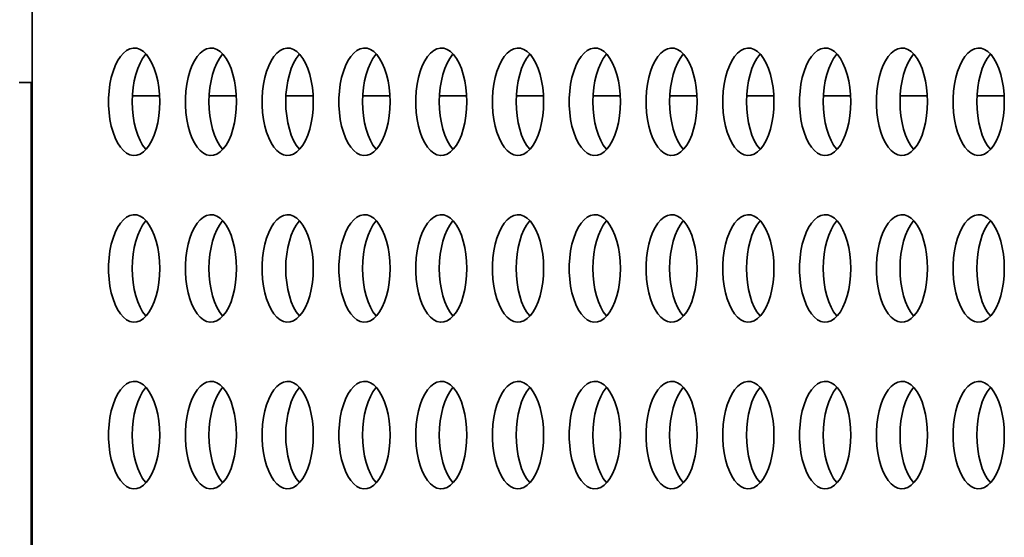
# Model space of a CAD drawing. Header units: millimetres. Extents: x -3920 to 13915, y -406 to 12209.
# Tile 15 of 88: x 368 to 734, y 10010 to 10202. Entities that reach past the tile are written whole.
import ezdxf

# ---------------------------------------------------------------- set-up
doc = ezdxf.new("R2010")
doc.units = ezdxf.units.MM
doc.layers.add('几何体', color=7, linetype='Continuous', lineweight=35)

msp = doc.modelspace()

# ---------------------------------------------------------------- linework, layer by layer
at = {"layer": '几何体'}
for p, q in [((372.952, 10584.293), (372.952, 9809.893)), ((368.169, 10178.895), (372.584, 10178.895)), ((372.584, 9807.762), (372.584, 10178.895)), ((372.952, 10173.895), (372.584, 10173.895)), ((420.327, 10173.895), (410.209, 10173.895)), ((448.864, 10173.895), (438.747, 10173.895)), ((477.401, 10173.895), (467.284, 10173.895)), ((505.938, 10173.895), (495.821, 10173.895)), ((534.475, 10173.895), (524.358, 10173.895)), ((563.013, 10173.895), (552.895, 10173.895)), ((591.549, 10173.895), (581.432, 10173.895)), ((620.086, 10173.895), (609.969, 10173.895)), ((648.624, 10173.895), (638.506, 10173.895)), ((677.161, 10173.895), (667.043, 10173.895)), ((705.698, 10173.895), (695.58, 10173.895)), ((734.234, 10173.895), (724.118, 10173.895))]:
    msp.add_line(p, q, dxfattribs=at)
for points in [[(420.297, 10169.073), (420.382, 10171.738), (420.297, 10174.404), (420.045, 10177.022), (419.628, 10179.546), (419.055, 10181.931), (418.336, 10184.133), (417.483, 10186.115), (416.512, 10187.84), (415.441, 10189.277), (414.289, 10190.402), (413.075, 10191.194), (411.822, 10191.638), (410.552, 10191.727), (409.288, 10191.46), (408.052, 10190.84), (406.866, 10189.88), (405.752, 10188.596), (404.728, 10187.011), (403.815, 10185.154), (403.027, 10183.057), (402.38, 10180.759), (401.884, 10178.299), (401.548, 10175.722), (401.379, 10173.074), (401.379, 10170.403), (401.548, 10167.755), (401.884, 10165.178), (402.38, 10162.718), (403.027, 10160.42), (403.815, 10158.323), (404.728, 10156.465), (405.752, 10154.881), (406.866, 10153.597), (408.052, 10152.636), (409.288, 10152.017), (410.552, 10151.75), (411.822, 10151.839), (413.075, 10152.283), (414.289, 10153.075), (415.441, 10154.199), (416.512, 10155.637), (417.483, 10157.362), (418.336, 10159.343), (419.055, 10161.546), (419.628, 10163.931), (420.045, 10166.455), (420.297, 10169.073)], [(410.154, 10171.738), (410.239, 10174.404), (410.493, 10177.022), (410.909, 10179.546), (411.482, 10181.931), (412.201, 10184.133), (413.053, 10186.115), (414.024, 10187.84), (415.095, 10189.277), (415.269, 10189.472)], [(448.835, 10169.073), (448.92, 10171.738), (448.835, 10174.404), (448.581, 10177.022), (448.165, 10179.546), (447.591, 10181.931), (446.872, 10184.133), (446.02, 10186.115), (445.05, 10187.84), (443.979, 10189.277), (442.826, 10190.402), (441.612, 10191.194), (440.359, 10191.638), (439.089, 10191.727), (437.825, 10191.46), (436.589, 10190.84), (435.402, 10189.88), (434.289, 10188.596), (433.265, 10187.011), (432.353, 10185.154), (431.565, 10183.057), (430.917, 10180.759), (430.421, 10178.299), (430.085, 10175.722), (429.916, 10173.074), (429.916, 10170.403), (430.085, 10167.755), (430.421, 10165.178), (430.917, 10162.718), (431.565, 10160.42), (432.353, 10158.323), (433.265, 10156.465), (434.289, 10154.881), (435.402, 10153.597), (436.589, 10152.636), (437.825, 10152.017), (439.089, 10151.75), (440.359, 10151.839), (441.612, 10152.283), (442.826, 10153.075), (443.979, 10154.199), (445.05, 10155.637), (446.02, 10157.362), (446.872, 10159.343), (447.591, 10161.546), (448.165, 10163.931), (448.581, 10166.455), (448.835, 10169.073)], [(438.691, 10171.738), (438.776, 10174.404), (439.029, 10177.022), (439.446, 10179.546), (440.019, 10181.931), (440.738, 10184.133), (441.591, 10186.115), (442.561, 10187.84), (443.632, 10189.277), (443.805, 10189.472)], [(477.372, 10169.073), (477.457, 10171.738), (477.372, 10174.404), (477.118, 10177.022), (476.701, 10179.546), (476.128, 10181.931), (475.409, 10184.133), (474.557, 10186.115), (473.587, 10187.84), (472.516, 10189.277), (471.363, 10190.402), (470.15, 10191.194), (468.896, 10191.638), (467.626, 10191.727), (466.362, 10191.46), (465.126, 10190.84), (463.94, 10189.88), (462.825, 10188.596), (461.803, 10187.011), (460.889, 10185.154), (460.102, 10183.057), (459.454, 10180.759), (458.958, 10178.299), (458.623, 10175.722), (458.453, 10173.074), (458.453, 10170.403), (458.623, 10167.755), (458.958, 10165.178), (459.454, 10162.718), (460.102, 10160.42), (460.889, 10158.323), (461.803, 10156.465), (462.825, 10154.881), (463.94, 10153.597), (465.126, 10152.636), (466.362, 10152.017), (467.626, 10151.75), (468.896, 10151.839), (470.15, 10152.283), (471.363, 10153.075), (472.516, 10154.199), (473.587, 10155.637), (474.557, 10157.362), (475.409, 10159.343), (476.128, 10161.546), (476.701, 10163.931), (477.118, 10166.455), (477.372, 10169.073)], [(467.228, 10171.738), (467.313, 10174.404), (467.566, 10177.022), (467.983, 10179.546), (468.556, 10181.931), (469.275, 10184.133), (470.128, 10186.115), (471.099, 10187.84), (472.169, 10189.277), (472.342, 10189.472)], [(505.909, 10169.073), (505.993, 10171.738), (505.909, 10174.404), (505.656, 10177.022), (505.239, 10179.546), (504.666, 10181.931), (503.947, 10184.133), (503.094, 10186.115), (502.123, 10187.84), (501.052, 10189.277), (499.9, 10190.402), (498.686, 10191.194), (497.433, 10191.638), (496.163, 10191.727), (494.899, 10191.46), (493.663, 10190.84), (492.477, 10189.88), (491.363, 10188.596), (490.34, 10187.011), (489.426, 10185.154), (488.638, 10183.057), (487.991, 10180.759), (487.495, 10178.299), (487.159, 10175.722), (486.991, 10173.074), (486.991, 10170.403), (487.159, 10167.755), (487.495, 10165.178), (487.991, 10162.718), (488.638, 10160.42), (489.426, 10158.323), (490.34, 10156.465), (491.363, 10154.881), (492.477, 10153.597), (493.663, 10152.636), (494.899, 10152.017), (496.163, 10151.75), (497.433, 10151.839), (498.686, 10152.283), (499.9, 10153.075), (501.052, 10154.199), (502.123, 10155.637), (503.094, 10157.362), (503.947, 10159.343), (504.666, 10161.546), (505.239, 10163.931), (505.656, 10166.455), (505.909, 10169.073)], [(495.765, 10171.738), (495.85, 10174.404), (496.103, 10177.022), (496.521, 10179.546), (497.093, 10181.931), (497.813, 10184.133), (498.664, 10186.115), (499.635, 10187.84), (500.706, 10189.277), (500.88, 10189.472)], [(534.445, 10169.073), (534.53, 10171.738), (534.445, 10174.404), (534.193, 10177.022), (533.776, 10179.546), (533.203, 10181.931), (532.484, 10184.133), (531.631, 10186.115), (530.661, 10187.84), (529.59, 10189.277), (528.437, 10190.402), (527.223, 10191.194), (525.97, 10191.638), (524.701, 10191.727), (523.436, 10191.46), (522.2, 10190.84), (521.014, 10189.88), (519.9, 10188.596), (518.877, 10187.011), (517.963, 10185.154), (517.176, 10183.057), (516.529, 10180.759), (516.032, 10178.299), (515.696, 10175.722), (515.527, 10173.074), (515.527, 10170.403), (515.696, 10167.755), (516.032, 10165.178), (516.529, 10162.718), (517.176, 10160.42), (517.963, 10158.323), (518.877, 10156.465), (519.9, 10154.881), (521.014, 10153.597), (522.2, 10152.636), (523.436, 10152.017), (524.701, 10151.75), (525.97, 10151.839), (527.223, 10152.283), (528.437, 10153.075), (529.59, 10154.199), (530.661, 10155.637), (531.631, 10157.362), (532.484, 10159.343), (533.203, 10161.546), (533.776, 10163.931), (534.193, 10166.455), (534.445, 10169.073)], [(524.302, 10171.738), (524.387, 10174.404), (524.641, 10177.022), (525.057, 10179.546), (525.631, 10181.931), (526.35, 10184.133), (527.202, 10186.115), (528.172, 10187.84), (529.243, 10189.277), (529.417, 10189.472)], [(562.983, 10169.073), (563.068, 10171.738), (562.983, 10174.404), (562.729, 10177.022), (562.313, 10179.546), (561.74, 10181.931), (561.02, 10184.133), (560.168, 10186.115), (559.198, 10187.84), (558.127, 10189.277), (556.974, 10190.402), (555.761, 10191.194), (554.508, 10191.638), (553.238, 10191.727), (551.973, 10191.46), (550.737, 10190.84), (549.552, 10189.88), (548.437, 10188.596), (547.414, 10187.011), (546.501, 10185.154), (545.713, 10183.057), (545.065, 10180.759), (544.57, 10178.299), (544.234, 10175.722), (544.064, 10173.074), (544.064, 10170.403), (544.234, 10167.755), (544.57, 10165.178), (545.065, 10162.718), (545.713, 10160.42), (546.501, 10158.323), (547.414, 10156.465), (548.437, 10154.881), (549.552, 10153.597), (550.737, 10152.636), (551.973, 10152.017), (553.238, 10151.75), (554.508, 10151.839), (555.761, 10152.283), (556.974, 10153.075), (558.127, 10154.199), (559.198, 10155.637), (560.168, 10157.362), (561.02, 10159.343), (561.74, 10161.546), (562.313, 10163.931), (562.729, 10166.455), (562.983, 10169.073)], [(552.84, 10171.738), (552.925, 10174.404), (553.177, 10177.022), (553.594, 10179.546), (554.167, 10181.931), (554.886, 10184.133), (555.739, 10186.115), (556.709, 10187.84), (557.781, 10189.277), (557.953, 10189.472)], [(591.52, 10169.073), (591.605, 10171.738), (591.52, 10174.404), (591.267, 10177.022), (590.85, 10179.546), (590.277, 10181.931), (589.558, 10184.133), (588.706, 10186.115), (587.735, 10187.84), (586.664, 10189.277), (585.512, 10190.402), (584.298, 10191.194), (583.045, 10191.638), (581.774, 10191.727), (580.511, 10191.46), (579.274, 10190.84), (578.088, 10189.88), (576.974, 10188.596), (575.951, 10187.011), (575.038, 10185.154), (574.25, 10183.057), (573.602, 10180.759), (573.106, 10178.299), (572.771, 10175.722), (572.601, 10173.074), (572.601, 10170.403), (572.771, 10167.755), (573.106, 10165.178), (573.602, 10162.718), (574.25, 10160.42), (575.038, 10158.323), (575.951, 10156.465), (576.974, 10154.881), (578.088, 10153.597), (579.274, 10152.636), (580.511, 10152.017), (581.774, 10151.75), (583.045, 10151.839), (584.298, 10152.283), (585.512, 10153.075), (586.664, 10154.199), (587.735, 10155.637), (588.706, 10157.362), (589.558, 10159.343), (590.277, 10161.546), (590.85, 10163.931), (591.267, 10166.455), (591.52, 10169.073)], [(581.377, 10171.738), (581.462, 10174.404), (581.714, 10177.022), (582.131, 10179.546), (582.704, 10181.931), (583.424, 10184.133), (584.276, 10186.115), (585.247, 10187.84), (586.318, 10189.277), (586.491, 10189.472)], [(620.057, 10169.073), (620.142, 10171.738), (620.057, 10174.404), (619.804, 10177.022), (619.387, 10179.546), (618.814, 10181.931), (618.095, 10184.133), (617.242, 10186.115), (616.273, 10187.84), (615.201, 10189.277), (614.049, 10190.402), (612.835, 10191.194), (611.581, 10191.638), (610.312, 10191.727), (609.047, 10191.46), (607.812, 10190.84), (606.625, 10189.88), (605.511, 10188.596), (604.488, 10187.011), (603.574, 10185.154), (602.788, 10183.057), (602.14, 10180.759), (601.643, 10178.299), (601.307, 10175.722), (601.139, 10173.074), (601.139, 10170.403), (601.307, 10167.755), (601.643, 10165.178), (602.14, 10162.718), (602.788, 10160.42), (603.574, 10158.323), (604.488, 10156.465), (605.511, 10154.881), (606.625, 10153.597), (607.812, 10152.636), (609.047, 10152.017), (610.312, 10151.75), (611.581, 10151.839), (612.835, 10152.283), (614.049, 10153.075), (615.201, 10154.199), (616.273, 10155.637), (617.242, 10157.362), (618.095, 10159.343), (618.814, 10161.546), (619.387, 10163.931), (619.804, 10166.455), (620.057, 10169.073)], [(609.913, 10171.738), (609.998, 10174.404), (610.252, 10177.022), (610.669, 10179.546), (611.242, 10181.931), (611.961, 10184.133), (612.814, 10186.115), (613.783, 10187.84), (614.854, 10189.277), (615.028, 10189.472)], [(648.594, 10169.073), (648.679, 10171.738), (648.594, 10174.404), (648.341, 10177.022), (647.924, 10179.546), (647.351, 10181.931), (646.632, 10184.133), (645.779, 10186.115), (644.809, 10187.84), (643.738, 10189.277), (642.585, 10190.402), (641.372, 10191.194), (640.119, 10191.638), (638.849, 10191.727), (637.584, 10191.46), (636.348, 10190.84), (635.163, 10189.88), (634.048, 10188.596), (633.025, 10187.011), (632.112, 10185.154), (631.324, 10183.057), (630.677, 10180.759), (630.181, 10178.299), (629.845, 10175.722), (629.675, 10173.074), (629.675, 10170.403), (629.845, 10167.755), (630.181, 10165.178), (630.677, 10162.718), (631.324, 10160.42), (632.112, 10158.323), (633.025, 10156.465), (634.048, 10154.881), (635.163, 10153.597), (636.348, 10152.636), (637.584, 10152.017), (638.849, 10151.75), (640.119, 10151.839), (641.372, 10152.283), (642.585, 10153.075), (643.738, 10154.199), (644.809, 10155.637), (645.779, 10157.362), (646.632, 10159.343), (647.351, 10161.546), (647.924, 10163.931), (648.341, 10166.455), (648.594, 10169.073)], [(638.451, 10171.738), (638.536, 10174.404), (638.789, 10177.022), (639.206, 10179.546), (639.779, 10181.931), (640.498, 10184.133), (641.35, 10186.115), (642.32, 10187.84), (643.392, 10189.277), (643.565, 10189.472)], [(677.131, 10169.073), (677.216, 10171.738), (677.131, 10174.404), (676.879, 10177.022), (676.462, 10179.546), (675.889, 10181.931), (675.169, 10184.133), (674.317, 10186.115), (673.346, 10187.84), (672.275, 10189.277), (671.122, 10190.402), (669.909, 10191.194), (668.656, 10191.638), (667.386, 10191.727), (666.122, 10191.46), (664.885, 10190.84), (663.7, 10189.88), (662.585, 10188.596), (661.563, 10187.011), (660.649, 10185.154), (659.861, 10183.057), (659.214, 10180.759), (658.718, 10178.299), (658.382, 10175.722), (658.212, 10173.074), (658.212, 10170.403), (658.382, 10167.755), (658.718, 10165.178), (659.214, 10162.718), (659.861, 10160.42), (660.649, 10158.323), (661.563, 10156.465), (662.585, 10154.881), (663.7, 10153.597), (664.885, 10152.636), (666.122, 10152.017), (667.386, 10151.75), (668.656, 10151.839), (669.909, 10152.283), (671.122, 10153.075), (672.275, 10154.199), (673.346, 10155.637), (674.317, 10157.362), (675.169, 10159.343), (675.889, 10161.546), (676.462, 10163.931), (676.879, 10166.455), (677.131, 10169.073)], [(666.988, 10171.738), (667.073, 10174.404), (667.326, 10177.022), (667.742, 10179.546), (668.315, 10181.931), (669.035, 10184.133), (669.887, 10186.115), (670.858, 10187.84), (671.929, 10189.277), (672.102, 10189.472)], [(705.668, 10169.073), (705.753, 10171.738), (705.668, 10174.404), (705.415, 10177.022), (704.999, 10179.546), (704.425, 10181.931), (703.706, 10184.133), (702.854, 10186.115), (701.884, 10187.84), (700.812, 10189.277), (699.66, 10190.402), (698.446, 10191.194), (697.193, 10191.638), (695.923, 10191.727), (694.659, 10191.46), (693.423, 10190.84), (692.237, 10189.88), (691.123, 10188.596), (690.099, 10187.011), (689.186, 10185.154), (688.399, 10183.057), (687.75, 10180.759), (687.255, 10178.299), (686.919, 10175.722), (686.75, 10173.074), (686.75, 10170.403), (686.919, 10167.755), (687.255, 10165.178), (687.75, 10162.718), (688.399, 10160.42), (689.186, 10158.323), (690.099, 10156.465), (691.123, 10154.881), (692.237, 10153.597), (693.423, 10152.636), (694.659, 10152.017), (695.923, 10151.75), (697.193, 10151.839), (698.446, 10152.283), (699.66, 10153.075), (700.812, 10154.199), (701.884, 10155.637), (702.854, 10157.362), (703.706, 10159.343), (704.425, 10161.546), (704.999, 10163.931), (705.415, 10166.455), (705.668, 10169.073)], [(695.525, 10171.738), (695.61, 10174.404), (695.863, 10177.022), (696.28, 10179.546), (696.853, 10181.931), (697.572, 10184.133), (698.425, 10186.115), (699.395, 10187.84), (700.466, 10189.277), (700.639, 10189.472)], [(734.206, 10169.073), (734.291, 10171.738), (734.206, 10174.404), (733.952, 10177.022), (733.535, 10179.546), (732.962, 10181.931), (732.243, 10184.133), (731.391, 10186.115), (730.421, 10187.84), (729.35, 10189.277), (728.197, 10190.402), (726.983, 10191.194), (725.731, 10191.638), (724.46, 10191.727), (723.196, 10191.46), (721.96, 10190.84), (720.774, 10189.88), (719.659, 10188.596), (718.636, 10187.011), (717.723, 10185.154), (716.936, 10183.057), (716.288, 10180.759), (715.792, 10178.299), (715.457, 10175.722), (715.287, 10173.074), (715.287, 10170.403), (715.457, 10167.755), (715.792, 10165.178), (716.288, 10162.718), (716.936, 10160.42), (717.723, 10158.323), (718.636, 10156.465), (719.659, 10154.881), (720.774, 10153.597), (721.96, 10152.636), (723.196, 10152.017), (724.46, 10151.75), (725.731, 10151.839), (726.983, 10152.283), (728.197, 10153.075), (729.35, 10154.199), (730.421, 10155.637), (731.391, 10157.362), (732.243, 10159.343), (732.962, 10161.546), (733.535, 10163.931), (733.952, 10166.455), (734.206, 10169.073)], [(724.063, 10171.738), (724.147, 10174.404), (724.4, 10177.022), (724.817, 10179.546), (725.39, 10181.931), (726.109, 10184.133), (726.962, 10186.115), (727.932, 10187.84), (729.003, 10189.277), (729.176, 10189.472)], [(415.269, 10154.005), (415.095, 10154.199), (414.024, 10155.637), (413.053, 10157.362), (412.201, 10159.343), (411.482, 10161.546), (410.909, 10163.931), (410.493, 10166.455), (410.239, 10169.073), (410.154, 10171.738)], [(443.805, 10154.005), (443.632, 10154.199), (442.561, 10155.637), (441.591, 10157.362), (440.738, 10159.343), (440.019, 10161.546), (439.446, 10163.931), (439.029, 10166.455), (438.776, 10169.073), (438.691, 10171.738)], [(472.342, 10154.005), (472.169, 10154.199), (471.099, 10155.637), (470.128, 10157.362), (469.275, 10159.343), (468.556, 10161.546), (467.983, 10163.931), (467.566, 10166.455), (467.313, 10169.073), (467.228, 10171.738)], [(500.88, 10154.005), (500.706, 10154.199), (499.635, 10155.637), (498.664, 10157.362), (497.813, 10159.343), (497.093, 10161.546), (496.521, 10163.931), (496.103, 10166.455), (495.85, 10169.073), (495.765, 10171.738)], [(529.417, 10154.005), (529.243, 10154.199), (528.172, 10155.637), (527.202, 10157.362), (526.35, 10159.343), (525.631, 10161.546), (525.057, 10163.931), (524.641, 10166.455), (524.387, 10169.073), (524.302, 10171.738)], [(557.953, 10154.005), (557.781, 10154.199), (556.709, 10155.637), (555.739, 10157.362), (554.886, 10159.343), (554.167, 10161.546), (553.594, 10163.931), (553.177, 10166.455), (552.925, 10169.073), (552.84, 10171.738)], [(586.491, 10154.005), (586.318, 10154.199), (585.247, 10155.637), (584.276, 10157.362), (583.424, 10159.343), (582.704, 10161.546), (582.131, 10163.931), (581.714, 10166.455), (581.462, 10169.073), (581.377, 10171.738)], [(615.028, 10154.005), (614.854, 10154.199), (613.783, 10155.637), (612.814, 10157.362), (611.961, 10159.343), (611.242, 10161.546), (610.669, 10163.931), (610.252, 10166.455), (609.998, 10169.073), (609.913, 10171.738)], [(643.565, 10154.005), (643.392, 10154.199), (642.32, 10155.637), (641.35, 10157.362), (640.498, 10159.343), (639.779, 10161.546), (639.206, 10163.931), (638.789, 10166.455), (638.536, 10169.073), (638.451, 10171.738)], [(672.102, 10154.005), (671.929, 10154.199), (670.858, 10155.637), (669.887, 10157.362), (669.035, 10159.343), (668.315, 10161.546), (667.742, 10163.931), (667.326, 10166.455), (667.073, 10169.073), (666.988, 10171.738)], [(700.639, 10154.005), (700.466, 10154.199), (699.395, 10155.637), (698.425, 10157.362), (697.572, 10159.343), (696.853, 10161.546), (696.28, 10163.931), (695.863, 10166.455), (695.61, 10169.073), (695.525, 10171.738)], [(729.176, 10154.005), (729.003, 10154.199), (727.932, 10155.637), (726.962, 10157.362), (726.109, 10159.343), (725.39, 10161.546), (724.817, 10163.931), (724.4, 10166.455), (724.147, 10169.073), (724.063, 10171.738)], [(420.297, 10107.073), (420.382, 10109.738), (420.297, 10112.404), (420.045, 10115.022), (419.628, 10117.546), (419.055, 10119.931), (418.336, 10122.133), (417.483, 10124.115), (416.512, 10125.84), (415.441, 10127.277), (414.289, 10128.402), (413.075, 10129.194), (411.822, 10129.638), (410.552, 10129.727), (409.288, 10129.46), (408.052, 10128.84), (406.866, 10127.88), (405.752, 10126.596), (404.728, 10125.011), (403.815, 10123.154), (403.027, 10121.057), (402.38, 10118.759), (401.884, 10116.299), (401.548, 10113.722), (401.379, 10111.074), (401.379, 10108.403), (401.548, 10105.755), (401.884, 10103.178), (402.38, 10100.718), (403.027, 10098.419), (403.815, 10096.323), (404.728, 10094.465), (405.752, 10092.881), (406.866, 10091.597), (408.052, 10090.636), (409.288, 10090.017), (410.552, 10089.75), (411.822, 10089.839), (413.075, 10090.283), (414.289, 10091.075), (415.441, 10092.199), (416.512, 10093.637), (417.483, 10095.362), (418.336, 10097.343), (419.055, 10099.546), (419.628, 10101.931), (420.045, 10104.455), (420.297, 10107.073)], [(448.835, 10107.073), (448.92, 10109.738), (448.835, 10112.404), (448.581, 10115.022), (448.165, 10117.546), (447.591, 10119.931), (446.872, 10122.133), (446.02, 10124.115), (445.05, 10125.84), (443.979, 10127.277), (442.826, 10128.402), (441.612, 10129.194), (440.359, 10129.638), (439.089, 10129.727), (437.825, 10129.46), (436.589, 10128.84), (435.402, 10127.88), (434.289, 10126.596), (433.265, 10125.011), (432.353, 10123.154), (431.565, 10121.057), (430.917, 10118.759), (430.421, 10116.299), (430.085, 10113.722), (429.916, 10111.074), (429.916, 10108.403), (430.085, 10105.755), (430.421, 10103.178), (430.917, 10100.718), (431.565, 10098.419), (432.353, 10096.323), (433.265, 10094.465), (434.289, 10092.881), (435.402, 10091.597), (436.589, 10090.636), (437.825, 10090.017), (439.089, 10089.75), (440.359, 10089.839), (441.612, 10090.283), (442.826, 10091.075), (443.979, 10092.199), (445.05, 10093.637), (446.02, 10095.362), (446.872, 10097.343), (447.591, 10099.546), (448.165, 10101.931), (448.581, 10104.455), (448.835, 10107.073)], [(477.372, 10107.073), (477.457, 10109.738), (477.372, 10112.404), (477.118, 10115.022), (476.701, 10117.546), (476.128, 10119.931), (475.409, 10122.133), (474.557, 10124.115), (473.587, 10125.84), (472.516, 10127.277), (471.363, 10128.402), (470.15, 10129.194), (468.896, 10129.638), (467.626, 10129.727), (466.362, 10129.46), (465.126, 10128.84), (463.94, 10127.88), (462.825, 10126.596), (461.803, 10125.011), (460.889, 10123.154), (460.102, 10121.057), (459.454, 10118.759), (458.958, 10116.299), (458.623, 10113.722), (458.453, 10111.074), (458.453, 10108.403), (458.623, 10105.755), (458.958, 10103.178), (459.454, 10100.718), (460.102, 10098.419), (460.889, 10096.323), (461.803, 10094.465), (462.825, 10092.881), (463.94, 10091.597), (465.126, 10090.636), (466.362, 10090.017), (467.626, 10089.75), (468.896, 10089.839), (470.15, 10090.283), (471.363, 10091.075), (472.516, 10092.199), (473.587, 10093.637), (474.557, 10095.362), (475.409, 10097.343), (476.128, 10099.546), (476.701, 10101.931), (477.118, 10104.455), (477.372, 10107.073)], [(505.909, 10107.073), (505.993, 10109.738), (505.909, 10112.404), (505.656, 10115.022), (505.239, 10117.546), (504.666, 10119.931), (503.947, 10122.133), (503.094, 10124.115), (502.123, 10125.84), (501.052, 10127.277), (499.9, 10128.402), (498.686, 10129.194), (497.433, 10129.638), (496.163, 10129.727), (494.899, 10129.46), (493.663, 10128.84), (492.477, 10127.88), (491.363, 10126.596), (490.34, 10125.011), (489.426, 10123.154), (488.638, 10121.057), (487.991, 10118.759), (487.495, 10116.299), (487.159, 10113.722), (486.991, 10111.074), (486.991, 10108.403), (487.159, 10105.755), (487.495, 10103.178), (487.991, 10100.718), (488.638, 10098.419), (489.426, 10096.323), (490.34, 10094.465), (491.363, 10092.881), (492.477, 10091.597), (493.663, 10090.636), (494.899, 10090.017), (496.163, 10089.75), (497.433, 10089.839), (498.686, 10090.283), (499.9, 10091.075), (501.052, 10092.199), (502.123, 10093.637), (503.094, 10095.362), (503.947, 10097.343), (504.666, 10099.546), (505.239, 10101.931), (505.656, 10104.455), (505.909, 10107.073)], [(534.445, 10107.073), (534.53, 10109.738), (534.445, 10112.404), (534.193, 10115.022), (533.776, 10117.546), (533.203, 10119.931), (532.484, 10122.133), (531.631, 10124.115), (530.661, 10125.84), (529.59, 10127.277), (528.437, 10128.402), (527.223, 10129.194), (525.97, 10129.638), (524.701, 10129.727), (523.436, 10129.46), (522.2, 10128.84), (521.014, 10127.88), (519.9, 10126.596), (518.877, 10125.011), (517.963, 10123.154), (517.176, 10121.057), (516.529, 10118.759), (516.032, 10116.299), (515.696, 10113.722), (515.527, 10111.074), (515.527, 10108.403), (515.696, 10105.755), (516.032, 10103.178), (516.529, 10100.718), (517.176, 10098.419), (517.963, 10096.323), (518.877, 10094.465), (519.9, 10092.881), (521.014, 10091.597), (522.2, 10090.636), (523.436, 10090.017), (524.701, 10089.75), (525.97, 10089.839), (527.223, 10090.283), (528.437, 10091.075), (529.59, 10092.199), (530.661, 10093.637), (531.631, 10095.362), (532.484, 10097.343), (533.203, 10099.546), (533.776, 10101.931), (534.193, 10104.455), (534.445, 10107.073)], [(562.983, 10107.073), (563.068, 10109.738), (562.983, 10112.404), (562.729, 10115.022), (562.313, 10117.546), (561.74, 10119.931), (561.02, 10122.133), (560.168, 10124.115), (559.198, 10125.84), (558.127, 10127.277), (556.974, 10128.402), (555.761, 10129.194), (554.508, 10129.638), (553.238, 10129.727), (551.973, 10129.46), (550.737, 10128.84), (549.552, 10127.88), (548.437, 10126.596), (547.414, 10125.011), (546.501, 10123.154), (545.713, 10121.057), (545.065, 10118.759), (544.57, 10116.299), (544.234, 10113.722), (544.064, 10111.074), (544.064, 10108.403), (544.234, 10105.755), (544.57, 10103.178), (545.065, 10100.718), (545.713, 10098.419), (546.501, 10096.323), (547.414, 10094.465), (548.437, 10092.881), (549.552, 10091.597), (550.737, 10090.636), (551.973, 10090.017), (553.238, 10089.75), (554.508, 10089.839), (555.761, 10090.283), (556.974, 10091.075), (558.127, 10092.199), (559.198, 10093.637), (560.168, 10095.362), (561.02, 10097.343), (561.74, 10099.546), (562.313, 10101.931), (562.729, 10104.455), (562.983, 10107.073)], [(591.52, 10107.073), (591.605, 10109.738), (591.52, 10112.404), (591.267, 10115.022), (590.85, 10117.546), (590.277, 10119.931), (589.558, 10122.133), (588.706, 10124.115), (587.735, 10125.84), (586.664, 10127.277), (585.512, 10128.402), (584.298, 10129.194), (583.045, 10129.638), (581.774, 10129.727), (580.511, 10129.46), (579.274, 10128.84), (578.088, 10127.88), (576.974, 10126.596), (575.951, 10125.011), (575.038, 10123.154), (574.25, 10121.057), (573.602, 10118.759), (573.106, 10116.299), (572.771, 10113.722), (572.601, 10111.074), (572.601, 10108.403), (572.771, 10105.755), (573.106, 10103.178), (573.602, 10100.718), (574.25, 10098.419), (575.038, 10096.323), (575.951, 10094.465), (576.974, 10092.881), (578.088, 10091.597), (579.274, 10090.636), (580.511, 10090.017), (581.774, 10089.75), (583.045, 10089.839), (584.298, 10090.283), (585.512, 10091.075), (586.664, 10092.199), (587.735, 10093.637), (588.706, 10095.362), (589.558, 10097.343), (590.277, 10099.546), (590.85, 10101.931), (591.267, 10104.455), (591.52, 10107.073)], [(620.057, 10107.073), (620.142, 10109.738), (620.057, 10112.404), (619.804, 10115.022), (619.387, 10117.546), (618.814, 10119.931), (618.095, 10122.133), (617.242, 10124.115), (616.273, 10125.84), (615.201, 10127.277), (614.049, 10128.402), (612.835, 10129.194), (611.581, 10129.638), (610.312, 10129.727), (609.047, 10129.46), (607.812, 10128.84), (606.625, 10127.88), (605.511, 10126.596), (604.488, 10125.011), (603.574, 10123.154), (602.788, 10121.057), (602.14, 10118.759), (601.643, 10116.299), (601.307, 10113.722), (601.139, 10111.074), (601.139, 10108.403), (601.307, 10105.755), (601.643, 10103.178), (602.14, 10100.718), (602.788, 10098.419), (603.574, 10096.323), (604.488, 10094.465), (605.511, 10092.881), (606.625, 10091.597), (607.812, 10090.636), (609.047, 10090.017), (610.312, 10089.75), (611.581, 10089.839), (612.835, 10090.283), (614.049, 10091.075), (615.201, 10092.199), (616.273, 10093.637), (617.242, 10095.362), (618.095, 10097.343), (618.814, 10099.546), (619.387, 10101.931), (619.804, 10104.455), (620.057, 10107.073)], [(648.594, 10107.073), (648.679, 10109.738), (648.594, 10112.404), (648.341, 10115.022), (647.924, 10117.546), (647.351, 10119.931), (646.632, 10122.133), (645.779, 10124.115), (644.809, 10125.84), (643.738, 10127.277), (642.585, 10128.402), (641.372, 10129.194), (640.119, 10129.638), (638.849, 10129.727), (637.584, 10129.46), (636.348, 10128.84), (635.163, 10127.88), (634.048, 10126.596), (633.025, 10125.011), (632.112, 10123.154), (631.324, 10121.057), (630.677, 10118.759), (630.181, 10116.299), (629.845, 10113.722), (629.675, 10111.074), (629.675, 10108.403), (629.845, 10105.755), (630.181, 10103.178), (630.677, 10100.718), (631.324, 10098.419), (632.112, 10096.323), (633.025, 10094.465), (634.048, 10092.881), (635.163, 10091.597), (636.348, 10090.636), (637.584, 10090.017), (638.849, 10089.75), (640.119, 10089.839), (641.372, 10090.283), (642.585, 10091.075), (643.738, 10092.199), (644.809, 10093.637), (645.779, 10095.362), (646.632, 10097.343), (647.351, 10099.546), (647.924, 10101.931), (648.341, 10104.455), (648.594, 10107.073)], [(677.131, 10107.073), (677.216, 10109.738), (677.131, 10112.404), (676.879, 10115.022), (676.462, 10117.546), (675.889, 10119.931), (675.169, 10122.133), (674.317, 10124.115), (673.346, 10125.84), (672.275, 10127.277), (671.122, 10128.402), (669.909, 10129.194), (668.656, 10129.638), (667.386, 10129.727), (666.122, 10129.46), (664.885, 10128.84), (663.7, 10127.88), (662.585, 10126.596), (661.563, 10125.011), (660.649, 10123.154), (659.861, 10121.057), (659.214, 10118.759), (658.718, 10116.299), (658.382, 10113.722), (658.212, 10111.074), (658.212, 10108.403), (658.382, 10105.755), (658.718, 10103.178), (659.214, 10100.718), (659.861, 10098.419), (660.649, 10096.323), (661.563, 10094.465), (662.585, 10092.881), (663.7, 10091.597), (664.885, 10090.636), (666.122, 10090.017), (667.386, 10089.75), (668.656, 10089.839), (669.909, 10090.283), (671.122, 10091.075), (672.275, 10092.199), (673.346, 10093.637), (674.317, 10095.362), (675.169, 10097.343), (675.889, 10099.546), (676.462, 10101.931), (676.879, 10104.455), (677.131, 10107.073)], [(705.668, 10107.073), (705.753, 10109.738), (705.668, 10112.404), (705.415, 10115.022), (704.999, 10117.546), (704.425, 10119.931), (703.706, 10122.133), (702.854, 10124.115), (701.884, 10125.84), (700.812, 10127.277), (699.66, 10128.402), (698.446, 10129.194), (697.193, 10129.638), (695.923, 10129.727), (694.659, 10129.46), (693.423, 10128.84), (692.237, 10127.88), (691.123, 10126.596), (690.099, 10125.011), (689.186, 10123.154), (688.399, 10121.057), (687.75, 10118.759), (687.255, 10116.299), (686.919, 10113.722), (686.75, 10111.074), (686.75, 10108.403), (686.919, 10105.755), (687.255, 10103.178), (687.75, 10100.718), (688.399, 10098.419), (689.186, 10096.323), (690.099, 10094.465), (691.123, 10092.881), (692.237, 10091.597), (693.423, 10090.636), (694.659, 10090.017), (695.923, 10089.75), (697.193, 10089.839), (698.446, 10090.283), (699.66, 10091.075), (700.812, 10092.199), (701.884, 10093.637), (702.854, 10095.362), (703.706, 10097.343), (704.425, 10099.546), (704.999, 10101.931), (705.415, 10104.455), (705.668, 10107.073)], [(734.206, 10107.073), (734.291, 10109.738), (734.206, 10112.404), (733.952, 10115.022), (733.535, 10117.546), (732.962, 10119.931), (732.243, 10122.133), (731.391, 10124.115), (730.421, 10125.84), (729.35, 10127.277), (728.197, 10128.402), (726.983, 10129.194), (725.731, 10129.638), (724.46, 10129.727), (723.196, 10129.46), (721.96, 10128.84), (720.774, 10127.88), (719.659, 10126.596), (718.636, 10125.011), (717.723, 10123.154), (716.936, 10121.057), (716.288, 10118.759), (715.792, 10116.299), (715.457, 10113.722), (715.287, 10111.074), (715.287, 10108.403), (715.457, 10105.755), (715.792, 10103.178), (716.288, 10100.718), (716.936, 10098.419), (717.723, 10096.323), (718.636, 10094.465), (719.659, 10092.881), (720.774, 10091.597), (721.96, 10090.636), (723.196, 10090.017), (724.46, 10089.75), (725.731, 10089.839), (726.983, 10090.283), (728.197, 10091.075), (729.35, 10092.199), (730.421, 10093.637), (731.391, 10095.362), (732.243, 10097.343), (732.962, 10099.546), (733.535, 10101.931), (733.952, 10104.455), (734.206, 10107.073)], [(410.154, 10109.738), (410.239, 10112.404), (410.493, 10115.022), (410.909, 10117.546), (411.482, 10119.931), (412.201, 10122.133), (413.053, 10124.115), (414.024, 10125.84), (415.095, 10127.277), (415.269, 10127.472)], [(438.691, 10109.738), (438.776, 10112.404), (439.029, 10115.022), (439.446, 10117.546), (440.019, 10119.931), (440.738, 10122.133), (441.591, 10124.115), (442.561, 10125.84), (443.632, 10127.277), (443.805, 10127.472)], [(467.228, 10109.738), (467.313, 10112.404), (467.566, 10115.022), (467.983, 10117.546), (468.556, 10119.931), (469.275, 10122.133), (470.128, 10124.115), (471.099, 10125.84), (472.169, 10127.277), (472.342, 10127.472)], [(495.765, 10109.738), (495.85, 10112.404), (496.103, 10115.022), (496.521, 10117.546), (497.093, 10119.931), (497.813, 10122.133), (498.664, 10124.115), (499.635, 10125.84), (500.706, 10127.277), (500.88, 10127.472)], [(524.302, 10109.738), (524.387, 10112.404), (524.641, 10115.022), (525.057, 10117.546), (525.631, 10119.931), (526.35, 10122.133), (527.202, 10124.115), (528.172, 10125.84), (529.243, 10127.277), (529.417, 10127.472)], [(552.84, 10109.738), (552.925, 10112.404), (553.177, 10115.022), (553.594, 10117.546), (554.167, 10119.931), (554.886, 10122.133), (555.739, 10124.115), (556.709, 10125.84), (557.781, 10127.277), (557.953, 10127.472)], [(581.377, 10109.738), (581.462, 10112.404), (581.714, 10115.022), (582.131, 10117.546), (582.704, 10119.931), (583.424, 10122.133), (584.276, 10124.115), (585.247, 10125.84), (586.318, 10127.277), (586.491, 10127.472)], [(609.913, 10109.738), (609.998, 10112.404), (610.252, 10115.022), (610.669, 10117.546), (611.242, 10119.931), (611.961, 10122.133), (612.814, 10124.115), (613.783, 10125.84), (614.854, 10127.277), (615.028, 10127.472)], [(638.451, 10109.738), (638.536, 10112.404), (638.789, 10115.022), (639.206, 10117.546), (639.779, 10119.931), (640.498, 10122.133), (641.35, 10124.115), (642.32, 10125.84), (643.392, 10127.277), (643.565, 10127.472)], [(666.988, 10109.738), (667.073, 10112.404), (667.326, 10115.022), (667.742, 10117.546), (668.315, 10119.931), (669.035, 10122.133), (669.887, 10124.115), (670.858, 10125.84), (671.929, 10127.277), (672.102, 10127.472)], [(695.525, 10109.738), (695.61, 10112.404), (695.863, 10115.022), (696.28, 10117.546), (696.853, 10119.931), (697.572, 10122.133), (698.425, 10124.115), (699.395, 10125.84), (700.466, 10127.277), (700.639, 10127.472)], [(724.063, 10109.738), (724.147, 10112.404), (724.4, 10115.022), (724.817, 10117.546), (725.39, 10119.931), (726.109, 10122.133), (726.962, 10124.115), (727.932, 10125.84), (729.003, 10127.277), (729.176, 10127.472)], [(415.269, 10092.005), (415.095, 10092.199), (414.024, 10093.637), (413.053, 10095.362), (412.201, 10097.343), (411.482, 10099.546), (410.909, 10101.931), (410.493, 10104.455), (410.239, 10107.073), (410.154, 10109.738)], [(443.805, 10092.005), (443.632, 10092.199), (442.561, 10093.637), (441.591, 10095.362), (440.738, 10097.343), (440.019, 10099.546), (439.446, 10101.931), (439.029, 10104.455), (438.776, 10107.073), (438.691, 10109.738)], [(472.342, 10092.005), (472.169, 10092.199), (471.099, 10093.637), (470.128, 10095.362), (469.275, 10097.343), (468.556, 10099.546), (467.983, 10101.931), (467.566, 10104.455), (467.313, 10107.073), (467.228, 10109.738)], [(500.88, 10092.005), (500.706, 10092.199), (499.635, 10093.637), (498.664, 10095.362), (497.813, 10097.343), (497.093, 10099.546), (496.521, 10101.931), (496.103, 10104.455), (495.85, 10107.073), (495.765, 10109.738)], [(529.417, 10092.005), (529.243, 10092.199), (528.172, 10093.637), (527.202, 10095.362), (526.35, 10097.343), (525.631, 10099.546), (525.057, 10101.931), (524.641, 10104.455), (524.387, 10107.073), (524.302, 10109.738)], [(557.953, 10092.005), (557.781, 10092.199), (556.709, 10093.637), (555.739, 10095.362), (554.886, 10097.343), (554.167, 10099.546), (553.594, 10101.931), (553.177, 10104.455), (552.925, 10107.073), (552.84, 10109.738)], [(586.491, 10092.005), (586.318, 10092.199), (585.247, 10093.637), (584.276, 10095.362), (583.424, 10097.343), (582.704, 10099.546), (582.131, 10101.931), (581.714, 10104.455), (581.462, 10107.073), (581.377, 10109.738)], [(615.028, 10092.005), (614.854, 10092.199), (613.783, 10093.637), (612.814, 10095.362), (611.961, 10097.343), (611.242, 10099.546), (610.669, 10101.931), (610.252, 10104.455), (609.998, 10107.073), (609.913, 10109.738)], [(643.565, 10092.005), (643.392, 10092.199), (642.32, 10093.637), (641.35, 10095.362), (640.498, 10097.343), (639.779, 10099.546), (639.206, 10101.931), (638.789, 10104.455), (638.536, 10107.073), (638.451, 10109.738)], [(672.102, 10092.005), (671.929, 10092.199), (670.858, 10093.637), (669.887, 10095.362), (669.035, 10097.343), (668.315, 10099.546), (667.742, 10101.931), (667.326, 10104.455), (667.073, 10107.073), (666.988, 10109.738)], [(700.639, 10092.005), (700.466, 10092.199), (699.395, 10093.637), (698.425, 10095.362), (697.572, 10097.343), (696.853, 10099.546), (696.28, 10101.931), (695.863, 10104.455), (695.61, 10107.073), (695.525, 10109.738)], [(729.176, 10092.005), (729.003, 10092.199), (727.932, 10093.637), (726.962, 10095.362), (726.109, 10097.343), (725.39, 10099.546), (724.817, 10101.931), (724.4, 10104.455), (724.147, 10107.073), (724.063, 10109.738)], [(420.297, 10045.073), (420.382, 10047.738), (420.297, 10050.404), (420.045, 10053.022), (419.628, 10055.546), (419.055, 10057.931), (418.336, 10060.133), (417.483, 10062.115), (416.512, 10063.84), (415.441, 10065.277), (414.289, 10066.402), (413.075, 10067.194), (411.822, 10067.638), (410.552, 10067.727), (409.288, 10067.46), (408.052, 10066.841), (406.866, 10065.88), (405.752, 10064.596), (404.728, 10063.012), (403.815, 10061.154), (403.027, 10059.057), (402.38, 10056.759), (401.884, 10054.299), (401.548, 10051.722), (401.379, 10049.074), (401.379, 10046.403), (401.548, 10043.755), (401.884, 10041.178), (402.38, 10038.718), (403.027, 10036.419), (403.815, 10034.323), (404.728, 10032.465), (405.752, 10030.881), (406.866, 10029.597), (408.052, 10028.636), (409.288, 10028.017), (410.552, 10027.75), (411.822, 10027.839), (413.075, 10028.283), (414.289, 10029.075), (415.441, 10030.199), (416.512, 10031.637), (417.483, 10033.362), (418.336, 10035.343), (419.055, 10037.546), (419.628, 10039.931), (420.045, 10042.455), (420.297, 10045.073)], [(448.835, 10045.073), (448.92, 10047.738), (448.835, 10050.404), (448.581, 10053.022), (448.165, 10055.546), (447.591, 10057.931), (446.872, 10060.133), (446.02, 10062.115), (445.05, 10063.84), (443.979, 10065.277), (442.826, 10066.402), (441.612, 10067.194), (440.359, 10067.638), (439.089, 10067.727), (437.825, 10067.46), (436.589, 10066.841), (435.402, 10065.88), (434.289, 10064.596), (433.265, 10063.012), (432.353, 10061.154), (431.565, 10059.057), (430.917, 10056.759), (430.421, 10054.299), (430.085, 10051.722), (429.916, 10049.074), (429.916, 10046.403), (430.085, 10043.755), (430.421, 10041.178), (430.917, 10038.718), (431.565, 10036.419), (432.353, 10034.323), (433.265, 10032.465), (434.289, 10030.881), (435.402, 10029.597), (436.589, 10028.636), (437.825, 10028.017), (439.089, 10027.75), (440.359, 10027.839), (441.612, 10028.283), (442.826, 10029.075), (443.979, 10030.199), (445.05, 10031.637), (446.02, 10033.362), (446.872, 10035.343), (447.591, 10037.546), (448.165, 10039.931), (448.581, 10042.455), (448.835, 10045.073)], [(477.372, 10045.073), (477.457, 10047.738), (477.372, 10050.404), (477.118, 10053.022), (476.701, 10055.546), (476.128, 10057.931), (475.409, 10060.133), (474.557, 10062.115), (473.587, 10063.84), (472.516, 10065.277), (471.363, 10066.402), (470.15, 10067.194), (468.896, 10067.638), (467.626, 10067.727), (466.362, 10067.46), (465.126, 10066.841), (463.94, 10065.88), (462.825, 10064.596), (461.803, 10063.012), (460.889, 10061.154), (460.102, 10059.057), (459.454, 10056.759), (458.958, 10054.299), (458.623, 10051.722), (458.453, 10049.074), (458.453, 10046.403), (458.623, 10043.755), (458.958, 10041.178), (459.454, 10038.718), (460.102, 10036.419), (460.889, 10034.323), (461.803, 10032.465), (462.825, 10030.881), (463.94, 10029.597), (465.126, 10028.636), (466.362, 10028.017), (467.626, 10027.75), (468.896, 10027.839), (470.15, 10028.283), (471.363, 10029.075), (472.516, 10030.199), (473.587, 10031.637), (474.557, 10033.362), (475.409, 10035.343), (476.128, 10037.546), (476.701, 10039.931), (477.118, 10042.455), (477.372, 10045.073)], [(505.909, 10045.073), (505.993, 10047.738), (505.909, 10050.404), (505.656, 10053.022), (505.239, 10055.546), (504.666, 10057.931), (503.947, 10060.133), (503.094, 10062.115), (502.123, 10063.84), (501.052, 10065.277), (499.9, 10066.402), (498.686, 10067.194), (497.433, 10067.638), (496.163, 10067.727), (494.899, 10067.46), (493.663, 10066.841), (492.477, 10065.88), (491.363, 10064.596), (490.34, 10063.012), (489.426, 10061.154), (488.638, 10059.057), (487.991, 10056.759), (487.495, 10054.299), (487.159, 10051.722), (486.991, 10049.074), (486.991, 10046.403), (487.159, 10043.755), (487.495, 10041.178), (487.991, 10038.718), (488.638, 10036.419), (489.426, 10034.323), (490.34, 10032.465), (491.363, 10030.881), (492.477, 10029.597), (493.663, 10028.636), (494.899, 10028.017), (496.163, 10027.75), (497.433, 10027.839), (498.686, 10028.283), (499.9, 10029.075), (501.052, 10030.199), (502.123, 10031.637), (503.094, 10033.362), (503.947, 10035.343), (504.666, 10037.546), (505.239, 10039.931), (505.656, 10042.455), (505.909, 10045.073)], [(534.445, 10045.073), (534.53, 10047.738), (534.445, 10050.404), (534.193, 10053.022), (533.776, 10055.546), (533.203, 10057.931), (532.484, 10060.133), (531.631, 10062.115), (530.661, 10063.84), (529.59, 10065.277), (528.437, 10066.402), (527.223, 10067.194), (525.97, 10067.638), (524.701, 10067.727), (523.436, 10067.46), (522.2, 10066.841), (521.014, 10065.88), (519.9, 10064.596), (518.877, 10063.012), (517.963, 10061.154), (517.176, 10059.057), (516.529, 10056.759), (516.032, 10054.299), (515.696, 10051.722), (515.527, 10049.074), (515.527, 10046.403), (515.696, 10043.755), (516.032, 10041.178), (516.529, 10038.718), (517.176, 10036.419), (517.963, 10034.323), (518.877, 10032.465), (519.9, 10030.881), (521.014, 10029.597), (522.2, 10028.636), (523.436, 10028.017), (524.701, 10027.75), (525.97, 10027.839), (527.223, 10028.283), (528.437, 10029.075), (529.59, 10030.199), (530.661, 10031.637), (531.631, 10033.362), (532.484, 10035.343), (533.203, 10037.546), (533.776, 10039.931), (534.193, 10042.455), (534.445, 10045.073)], [(562.983, 10045.073), (563.068, 10047.738), (562.983, 10050.404), (562.729, 10053.022), (562.313, 10055.546), (561.74, 10057.931), (561.02, 10060.133), (560.168, 10062.115), (559.198, 10063.84), (558.127, 10065.277), (556.974, 10066.402), (555.761, 10067.194), (554.508, 10067.638), (553.238, 10067.727), (551.973, 10067.46), (550.737, 10066.841), (549.552, 10065.88), (548.437, 10064.596), (547.414, 10063.012), (546.501, 10061.154), (545.713, 10059.057), (545.065, 10056.759), (544.57, 10054.299), (544.234, 10051.722), (544.064, 10049.074), (544.064, 10046.403), (544.234, 10043.755), (544.57, 10041.178), (545.065, 10038.718), (545.713, 10036.419), (546.501, 10034.323), (547.414, 10032.465), (548.437, 10030.881), (549.552, 10029.597), (550.737, 10028.636), (551.973, 10028.017), (553.238, 10027.75), (554.508, 10027.839), (555.761, 10028.283), (556.974, 10029.075), (558.127, 10030.199), (559.198, 10031.637), (560.168, 10033.362), (561.02, 10035.343), (561.74, 10037.546), (562.313, 10039.931), (562.729, 10042.455), (562.983, 10045.073)], [(591.52, 10045.073), (591.605, 10047.738), (591.52, 10050.404), (591.267, 10053.022), (590.85, 10055.546), (590.277, 10057.931), (589.558, 10060.133), (588.706, 10062.115), (587.735, 10063.84), (586.664, 10065.277), (585.512, 10066.402), (584.298, 10067.194), (583.045, 10067.638), (581.774, 10067.727), (580.511, 10067.46), (579.274, 10066.841), (578.088, 10065.88), (576.974, 10064.596), (575.951, 10063.012), (575.038, 10061.154), (574.25, 10059.057), (573.602, 10056.759), (573.106, 10054.299), (572.771, 10051.722), (572.601, 10049.074), (572.601, 10046.403), (572.771, 10043.755), (573.106, 10041.178), (573.602, 10038.718), (574.25, 10036.419), (575.038, 10034.323), (575.951, 10032.465), (576.974, 10030.881), (578.088, 10029.597), (579.274, 10028.636), (580.511, 10028.017), (581.774, 10027.75), (583.045, 10027.839), (584.298, 10028.283), (585.512, 10029.075), (586.664, 10030.199), (587.735, 10031.637), (588.706, 10033.362), (589.558, 10035.343), (590.277, 10037.546), (590.85, 10039.931), (591.267, 10042.455), (591.52, 10045.073)], [(620.057, 10045.073), (620.142, 10047.738), (620.057, 10050.404), (619.804, 10053.022), (619.387, 10055.546), (618.814, 10057.931), (618.095, 10060.133), (617.242, 10062.115), (616.273, 10063.84), (615.201, 10065.277), (614.049, 10066.402), (612.835, 10067.194), (611.581, 10067.638), (610.312, 10067.727), (609.047, 10067.46), (607.812, 10066.841), (606.625, 10065.88), (605.511, 10064.596), (604.488, 10063.012), (603.574, 10061.154), (602.788, 10059.057), (602.14, 10056.759), (601.643, 10054.299), (601.307, 10051.722), (601.139, 10049.074), (601.139, 10046.403), (601.307, 10043.755), (601.643, 10041.178), (602.14, 10038.718), (602.788, 10036.419), (603.574, 10034.323), (604.488, 10032.465), (605.511, 10030.881), (606.625, 10029.597), (607.812, 10028.636), (609.047, 10028.017), (610.312, 10027.75), (611.581, 10027.839), (612.835, 10028.283), (614.049, 10029.075), (615.201, 10030.199), (616.273, 10031.637), (617.242, 10033.362), (618.095, 10035.343), (618.814, 10037.546), (619.387, 10039.931), (619.804, 10042.455), (620.057, 10045.073)], [(648.594, 10045.073), (648.679, 10047.738), (648.594, 10050.404), (648.341, 10053.022), (647.924, 10055.546), (647.351, 10057.931), (646.632, 10060.133), (645.779, 10062.115), (644.809, 10063.84), (643.738, 10065.277), (642.585, 10066.402), (641.372, 10067.194), (640.119, 10067.638), (638.849, 10067.727), (637.584, 10067.46), (636.348, 10066.841), (635.163, 10065.88), (634.048, 10064.596), (633.025, 10063.012), (632.112, 10061.154), (631.324, 10059.057), (630.677, 10056.759), (630.181, 10054.299), (629.845, 10051.722), (629.675, 10049.074), (629.675, 10046.403), (629.845, 10043.755), (630.181, 10041.178), (630.677, 10038.718), (631.324, 10036.419), (632.112, 10034.323), (633.025, 10032.465), (634.048, 10030.881), (635.163, 10029.597), (636.348, 10028.636), (637.584, 10028.017), (638.849, 10027.75), (640.119, 10027.839), (641.372, 10028.283), (642.585, 10029.075), (643.738, 10030.199), (644.809, 10031.637), (645.779, 10033.362), (646.632, 10035.343), (647.351, 10037.546), (647.924, 10039.931), (648.341, 10042.455), (648.594, 10045.073)], [(677.131, 10045.073), (677.216, 10047.738), (677.131, 10050.404), (676.879, 10053.022), (676.462, 10055.546), (675.889, 10057.931), (675.169, 10060.133), (674.317, 10062.115), (673.346, 10063.84), (672.275, 10065.277), (671.122, 10066.402), (669.909, 10067.194), (668.656, 10067.638), (667.386, 10067.727), (666.122, 10067.46), (664.885, 10066.841), (663.7, 10065.88), (662.585, 10064.596), (661.563, 10063.012), (660.649, 10061.154), (659.861, 10059.057), (659.214, 10056.759), (658.718, 10054.299), (658.382, 10051.722), (658.212, 10049.074), (658.212, 10046.403), (658.382, 10043.755), (658.718, 10041.178), (659.214, 10038.718), (659.861, 10036.419), (660.649, 10034.323), (661.563, 10032.465), (662.585, 10030.881), (663.7, 10029.597), (664.885, 10028.636), (666.122, 10028.017), (667.386, 10027.75), (668.656, 10027.839), (669.909, 10028.283), (671.122, 10029.075), (672.275, 10030.199), (673.346, 10031.637), (674.317, 10033.362), (675.169, 10035.343), (675.889, 10037.546), (676.462, 10039.931), (676.879, 10042.455), (677.131, 10045.073)], [(705.668, 10045.073), (705.753, 10047.738), (705.668, 10050.404), (705.415, 10053.022), (704.999, 10055.546), (704.425, 10057.931), (703.706, 10060.133), (702.854, 10062.115), (701.884, 10063.84), (700.812, 10065.277), (699.66, 10066.402), (698.446, 10067.194), (697.193, 10067.638), (695.923, 10067.727), (694.659, 10067.46), (693.423, 10066.841), (692.237, 10065.88), (691.123, 10064.596), (690.099, 10063.012), (689.186, 10061.154), (688.399, 10059.057), (687.75, 10056.759), (687.255, 10054.299), (686.919, 10051.722), (686.75, 10049.074), (686.75, 10046.403), (686.919, 10043.755), (687.255, 10041.178), (687.75, 10038.718), (688.399, 10036.419), (689.186, 10034.323), (690.099, 10032.465), (691.123, 10030.881), (692.237, 10029.597), (693.423, 10028.636), (694.659, 10028.017), (695.923, 10027.75), (697.193, 10027.839), (698.446, 10028.283), (699.66, 10029.075), (700.812, 10030.199), (701.884, 10031.637), (702.854, 10033.362), (703.706, 10035.343), (704.425, 10037.546), (704.999, 10039.931), (705.415, 10042.455), (705.668, 10045.073)], [(734.206, 10045.073), (734.291, 10047.738), (734.206, 10050.404), (733.952, 10053.022), (733.535, 10055.546), (732.962, 10057.931), (732.243, 10060.133), (731.391, 10062.115), (730.421, 10063.84), (729.35, 10065.277), (728.197, 10066.402), (726.983, 10067.194), (725.731, 10067.638), (724.46, 10067.727), (723.196, 10067.46), (721.96, 10066.841), (720.774, 10065.88), (719.659, 10064.596), (718.636, 10063.012), (717.723, 10061.154), (716.936, 10059.057), (716.288, 10056.759), (715.792, 10054.299), (715.457, 10051.722), (715.287, 10049.074), (715.287, 10046.403), (715.457, 10043.755), (715.792, 10041.178), (716.288, 10038.718), (716.936, 10036.419), (717.723, 10034.323), (718.636, 10032.465), (719.659, 10030.881), (720.774, 10029.597), (721.96, 10028.636), (723.196, 10028.017), (724.46, 10027.75), (725.731, 10027.839), (726.983, 10028.283), (728.197, 10029.075), (729.35, 10030.199), (730.421, 10031.637), (731.391, 10033.362), (732.243, 10035.343), (732.962, 10037.546), (733.535, 10039.931), (733.952, 10042.455), (734.206, 10045.073)], [(410.154, 10047.738), (410.239, 10050.404), (410.493, 10053.022), (410.909, 10055.546), (411.482, 10057.931), (412.201, 10060.133), (413.053, 10062.115), (414.024, 10063.84), (415.095, 10065.277), (415.269, 10065.472)], [(438.691, 10047.738), (438.776, 10050.404), (439.029, 10053.022), (439.446, 10055.546), (440.019, 10057.931), (440.738, 10060.133), (441.591, 10062.115), (442.561, 10063.84), (443.632, 10065.277), (443.805, 10065.472)], [(467.228, 10047.738), (467.313, 10050.404), (467.566, 10053.022), (467.983, 10055.546), (468.556, 10057.931), (469.275, 10060.133), (470.128, 10062.115), (471.099, 10063.84), (472.169, 10065.277), (472.342, 10065.472)], [(495.765, 10047.738), (495.85, 10050.404), (496.103, 10053.022), (496.521, 10055.546), (497.093, 10057.931), (497.813, 10060.133), (498.664, 10062.115), (499.635, 10063.84), (500.706, 10065.277), (500.88, 10065.472)], [(524.302, 10047.738), (524.387, 10050.404), (524.641, 10053.022), (525.057, 10055.546), (525.631, 10057.931), (526.35, 10060.133), (527.202, 10062.115), (528.172, 10063.84), (529.243, 10065.277), (529.417, 10065.472)], [(552.84, 10047.738), (552.925, 10050.404), (553.177, 10053.022), (553.594, 10055.546), (554.167, 10057.931), (554.886, 10060.133), (555.739, 10062.115), (556.709, 10063.84), (557.781, 10065.277), (557.953, 10065.472)], [(581.377, 10047.738), (581.462, 10050.404), (581.714, 10053.022), (582.131, 10055.546), (582.704, 10057.931), (583.424, 10060.133), (584.276, 10062.115), (585.247, 10063.84), (586.318, 10065.277), (586.491, 10065.472)], [(609.913, 10047.738), (609.998, 10050.404), (610.252, 10053.022), (610.669, 10055.546), (611.242, 10057.931), (611.961, 10060.133), (612.814, 10062.115), (613.783, 10063.84), (614.854, 10065.277), (615.028, 10065.472)], [(638.451, 10047.738), (638.536, 10050.404), (638.789, 10053.022), (639.206, 10055.546), (639.779, 10057.931), (640.498, 10060.133), (641.35, 10062.115), (642.32, 10063.84), (643.392, 10065.277), (643.565, 10065.472)], [(666.988, 10047.738), (667.073, 10050.404), (667.326, 10053.022), (667.742, 10055.546), (668.315, 10057.931), (669.035, 10060.133), (669.887, 10062.115), (670.858, 10063.84), (671.929, 10065.277), (672.102, 10065.472)], [(695.525, 10047.738), (695.61, 10050.404), (695.863, 10053.022), (696.28, 10055.546), (696.853, 10057.931), (697.572, 10060.133), (698.425, 10062.115), (699.395, 10063.84), (700.466, 10065.277), (700.639, 10065.472)], [(724.063, 10047.738), (724.147, 10050.404), (724.4, 10053.022), (724.817, 10055.546), (725.39, 10057.931), (726.109, 10060.133), (726.962, 10062.115), (727.932, 10063.84), (729.003, 10065.277), (729.176, 10065.472)], [(415.269, 10030.005), (415.095, 10030.199), (414.024, 10031.637), (413.053, 10033.362), (412.201, 10035.343), (411.482, 10037.546), (410.909, 10039.931), (410.493, 10042.455), (410.239, 10045.073), (410.154, 10047.738)], [(443.805, 10030.005), (443.632, 10030.199), (442.561, 10031.637), (441.591, 10033.362), (440.738, 10035.343), (440.019, 10037.546), (439.446, 10039.931), (439.029, 10042.455), (438.776, 10045.073), (438.691, 10047.738)], [(472.342, 10030.005), (472.169, 10030.199), (471.099, 10031.637), (470.128, 10033.362), (469.275, 10035.343), (468.556, 10037.546), (467.983, 10039.931), (467.566, 10042.455), (467.313, 10045.073), (467.228, 10047.738)], [(500.88, 10030.005), (500.706, 10030.199), (499.635, 10031.637), (498.664, 10033.362), (497.813, 10035.343), (497.093, 10037.546), (496.521, 10039.931), (496.103, 10042.455), (495.85, 10045.073), (495.765, 10047.738)], [(529.417, 10030.005), (529.243, 10030.199), (528.172, 10031.637), (527.202, 10033.362), (526.35, 10035.343), (525.631, 10037.546), (525.057, 10039.931), (524.641, 10042.455), (524.387, 10045.073), (524.302, 10047.738)], [(557.953, 10030.005), (557.781, 10030.199), (556.709, 10031.637), (555.739, 10033.362), (554.886, 10035.343), (554.167, 10037.546), (553.594, 10039.931), (553.177, 10042.455), (552.925, 10045.073), (552.84, 10047.738)], [(586.491, 10030.005), (586.318, 10030.199), (585.247, 10031.637), (584.276, 10033.362), (583.424, 10035.343), (582.704, 10037.546), (582.131, 10039.931), (581.714, 10042.455), (581.462, 10045.073), (581.377, 10047.738)], [(615.028, 10030.005), (614.854, 10030.199), (613.783, 10031.637), (612.814, 10033.362), (611.961, 10035.343), (611.242, 10037.546), (610.669, 10039.931), (610.252, 10042.455), (609.998, 10045.073), (609.913, 10047.738)], [(643.565, 10030.005), (643.392, 10030.199), (642.32, 10031.637), (641.35, 10033.362), (640.498, 10035.343), (639.779, 10037.546), (639.206, 10039.931), (638.789, 10042.455), (638.536, 10045.073), (638.451, 10047.738)], [(672.102, 10030.005), (671.929, 10030.199), (670.858, 10031.637), (669.887, 10033.362), (669.035, 10035.343), (668.315, 10037.546), (667.742, 10039.931), (667.326, 10042.455), (667.073, 10045.073), (666.988, 10047.738)], [(700.639, 10030.005), (700.466, 10030.199), (699.395, 10031.637), (698.425, 10033.362), (697.572, 10035.343), (696.853, 10037.546), (696.28, 10039.931), (695.863, 10042.455), (695.61, 10045.073), (695.525, 10047.738)], [(729.176, 10030.005), (729.003, 10030.199), (727.932, 10031.637), (726.962, 10033.362), (726.109, 10035.343), (725.39, 10037.546), (724.817, 10039.931), (724.4, 10042.455), (724.147, 10045.073), (724.063, 10047.738)]]:
    msp.add_lwpolyline(points, dxfattribs=at)

doc.saveas('drawing.dxf')
